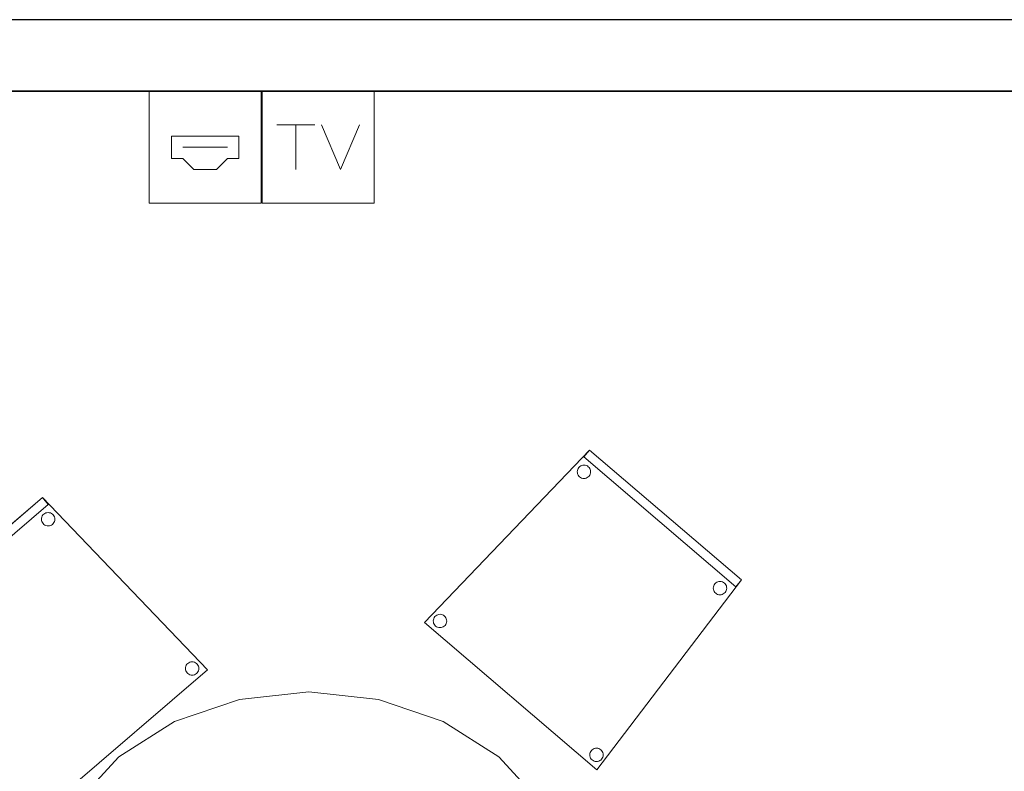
# Model space of a CAD drawing. Header units: metres. Extents: x 397.7 to 427.5, y 12.7 to 28.4.
# Tile 23 of 127: x 402 to 404.2, y 26.5 to 28.2. Entities that reach past the tile are written whole.
import ezdxf

# ---------------------------------------------------------------- set-up
doc = ezdxf.new("R2010")
doc.units = ezdxf.units.M
doc.layers.add('01_SUELOS', color=7, linetype='Continuous', lineweight=25, true_color=0x007f00)
for name, color, linetype, lineweight in [('02_MOBILIARIO', 7, 'Continuous', 18), ('A-DETL-____-MBND', 7, 'Continuous', 18), ('A-DETL-GENF-OTLN', 7, 'Continuous', 18), ('A-WALL-____-MCUT', 7, 'Continuous', 25), ('A-WALL-____-OTLN', 7, 'Continuous', 25)]:
    doc.layers.add(name, color=color, linetype=linetype, lineweight=lineweight)

# ---------------------------------------------------------------- blocks, each defined once
blk = doc.blocks.new('Family - Cadira confident_P4-153846-07_TEL_P4')
at = {"layer": 'A-DETL-____-MBND', "color": 253, "true_color": 0xaaaaaa}
for p, q in [((0, 0.4242), (0.3393, 0.7145)), ((0.3393, 0.7145), (0, 0.4242)), ((0, 0.4242), (0.3393, 0.7145)), ((0.3393, 0.7145), (0, 0.4242)), ((0.3393, 0.7145), (0.7083, 0.3293)), ((0.7083, 0.3293), (0.3393, 0.7145)), ((0.3393, 0.7145), (0.3523, 0.6993)), ((0.3523, 0.6993), (0.3393, 0.7145)), ((0.3523, 0.6993), (0.013, 0.409)), ((0.013, 0.409), (0.3523, 0.6993)), ((0.3371, 0.6659), (0.3373, 0.6685)), ((0.3373, 0.6685), (0.3371, 0.6659)), ((0.3373, 0.6633), (0.3371, 0.6659)), ((0.3371, 0.6659), (0.3373, 0.6633)), ((0.3373, 0.6685), (0.3379, 0.671)), ((0.3379, 0.671), (0.3373, 0.6685)), ((0.338, 0.6608), (0.3373, 0.6633)), ((0.3373, 0.6633), (0.338, 0.6608)), ((0.3379, 0.671), (0.339, 0.6733)), ((0.339, 0.6733), (0.3379, 0.671)), ((0.3391, 0.6584), (0.338, 0.6608)), ((0.338, 0.6608), (0.3391, 0.6584)), ((0.339, 0.6733), (0.3405, 0.6755)), ((0.3405, 0.6755), (0.339, 0.6733)), ((0.3405, 0.6755), (0.3423, 0.6773)), ((0.3423, 0.6773), (0.3405, 0.6755)), ((0.3423, 0.6773), (0.3444, 0.6789)), ((0.3444, 0.6789), (0.3423, 0.6773)), ((0.3444, 0.6789), (0.3468, 0.68)), ((0.3468, 0.68), (0.3444, 0.6789)), ((0.3468, 0.68), (0.3493, 0.6807)), ((0.3493, 0.6807), (0.3468, 0.68)), ((0.3493, 0.6807), (0.3519, 0.6809)), ((0.3519, 0.6809), (0.3493, 0.6807)), ((0.3519, 0.6809), (0.3545, 0.6807)), ((0.3545, 0.6807), (0.3519, 0.6809)), ((0.3545, 0.6807), (0.357, 0.6801)), ((0.357, 0.6801), (0.3545, 0.6807)), ((0.357, 0.6801), (0.3593, 0.679)), ((0.3593, 0.679), (0.357, 0.6801)), ((0.3593, 0.679), (0.3615, 0.6775)), ((0.3615, 0.6775), (0.3593, 0.679)), ((0.3615, 0.6775), (0.3634, 0.6757)), ((0.3634, 0.6757), (0.3615, 0.6775)), ((0.3634, 0.6757), (0.3649, 0.6736)), ((0.3649, 0.6736), (0.3634, 0.6757)), ((0.3649, 0.6736), (0.366, 0.6712)), ((0.366, 0.6712), (0.3649, 0.6736)), ((0.3661, 0.661), (0.365, 0.6587)), ((0.365, 0.6587), (0.3661, 0.661)), ((0.366, 0.6712), (0.3667, 0.6687)), ((0.3667, 0.6687), (0.366, 0.6712)), ((0.3667, 0.6635), (0.3661, 0.661)), ((0.3661, 0.661), (0.3667, 0.6635)), ((0.3667, 0.6687), (0.3669, 0.6661)), ((0.3669, 0.6661), (0.3667, 0.6687)), ((0.3669, 0.6661), (0.3667, 0.6635)), ((0.3667, 0.6635), (0.3669, 0.6661)), ((0.3407, 0.6563), (0.3391, 0.6584)), ((0.3391, 0.6584), (0.3407, 0.6563)), ((0.3425, 0.6545), (0.3407, 0.6563)), ((0.3407, 0.6563), (0.3425, 0.6545)), ((0.3447, 0.653), (0.3425, 0.6545)), ((0.3425, 0.6545), (0.3447, 0.653)), ((0.347, 0.6519), (0.3447, 0.653)), ((0.3447, 0.653), (0.347, 0.6519)), ((0.3495, 0.6513), (0.347, 0.6519)), ((0.347, 0.6519), (0.3495, 0.6513)), ((0.3521, 0.6511), (0.3495, 0.6513)), ((0.3495, 0.6513), (0.3521, 0.6511)), ((0.3547, 0.6513), (0.3521, 0.6511)), ((0.3521, 0.6511), (0.3547, 0.6513)), ((0.3572, 0.652), (0.3547, 0.6513)), ((0.3547, 0.6513), (0.3572, 0.652)), ((0.3596, 0.6531), (0.3572, 0.652)), ((0.3572, 0.652), (0.3596, 0.6531)), ((0.3617, 0.6546), (0.3596, 0.6531)), ((0.3596, 0.6531), (0.3617, 0.6546)), ((0.3635, 0.6565), (0.3617, 0.6546)), ((0.3617, 0.6546), (0.3635, 0.6565)), ((0.365, 0.6587), (0.3635, 0.6565)), ((0.3635, 0.6565), (0.365, 0.6587)), ((0.3234, 0), (0, 0.4242)), ((0, 0.4242), (0.3234, 0)), ((0.013, 0.409), (0, 0.4242)), ((0, 0.4242), (0.013, 0.409)), ((0.0383, 0.4173), (0.0405, 0.4188)), ((0.0405, 0.4188), (0.0383, 0.4173)), ((0.0405, 0.4188), (0.0428, 0.42)), ((0.0428, 0.42), (0.0405, 0.4188)), ((0.0428, 0.42), (0.0453, 0.4207)), ((0.0453, 0.4207), (0.0428, 0.42)), ((0.0453, 0.4207), (0.0479, 0.4209)), ((0.0479, 0.4209), (0.0453, 0.4207)), ((0.0479, 0.4209), (0.0505, 0.4207)), ((0.0505, 0.4207), (0.0479, 0.4209)), ((0.0505, 0.4207), (0.053, 0.4201)), ((0.053, 0.4201), (0.0505, 0.4207)), ((0.053, 0.4201), (0.0554, 0.419)), ((0.0554, 0.419), (0.053, 0.4201)), ((0.0554, 0.419), (0.0575, 0.4175)), ((0.0575, 0.4175), (0.0554, 0.419)), ((0.0331, 0.4058), (0.0333, 0.4084)), ((0.0333, 0.4084), (0.0331, 0.4058)), ((0.0334, 0.4032), (0.0331, 0.4058)), ((0.0331, 0.4058), (0.0334, 0.4032)), ((0.0333, 0.4084), (0.034, 0.4109)), ((0.034, 0.4109), (0.0333, 0.4084)), ((0.0341, 0.4007), (0.0334, 0.4032)), ((0.0334, 0.4032), (0.0341, 0.4007)), ((0.034, 0.4109), (0.035, 0.4133)), ((0.035, 0.4133), (0.034, 0.4109)), ((0.0352, 0.3984), (0.0341, 0.4007)), ((0.0341, 0.4007), (0.0352, 0.3984)), ((0.035, 0.4133), (0.0365, 0.4155)), ((0.0365, 0.4155), (0.035, 0.4133)), ((0.0367, 0.3963), (0.0352, 0.3984)), ((0.0352, 0.3984), (0.0367, 0.3963)), ((0.0365, 0.4155), (0.0383, 0.4173)), ((0.0383, 0.4173), (0.0365, 0.4155)), ((0.0386, 0.3944), (0.0367, 0.3963)), ((0.0367, 0.3963), (0.0386, 0.3944)), ((0.0575, 0.4175), (0.0594, 0.4157)), ((0.0594, 0.4157), (0.0575, 0.4175)), ((0.0596, 0.3965), (0.0578, 0.3946)), ((0.0578, 0.3946), (0.0596, 0.3965)), ((0.0594, 0.4157), (0.0609, 0.4136)), ((0.0609, 0.4136), (0.0594, 0.4157)), ((0.0611, 0.3986), (0.0596, 0.3965)), ((0.0596, 0.3965), (0.0611, 0.3986)), ((0.0609, 0.4136), (0.062, 0.4112)), ((0.062, 0.4112), (0.0609, 0.4136)), ((0.0621, 0.401), (0.0611, 0.3986)), ((0.0611, 0.3986), (0.0621, 0.401)), ((0.062, 0.4112), (0.0627, 0.4087)), ((0.0627, 0.4087), (0.062, 0.4112)), ((0.0628, 0.4035), (0.0621, 0.401)), ((0.0621, 0.401), (0.0628, 0.4035)), ((0.0627, 0.4087), (0.063, 0.4061)), ((0.063, 0.4061), (0.0627, 0.4087)), ((0.063, 0.4061), (0.0628, 0.4035)), ((0.0628, 0.4035), (0.063, 0.4061)), ((0.0407, 0.393), (0.0386, 0.3944)), ((0.0386, 0.3944), (0.0407, 0.393)), ((0.0431, 0.3919), (0.0407, 0.393)), ((0.0407, 0.393), (0.0431, 0.3919)), ((0.0456, 0.3912), (0.0431, 0.3919)), ((0.0431, 0.3919), (0.0456, 0.3912)), ((0.0482, 0.391), (0.0456, 0.3912)), ((0.0456, 0.3912), (0.0482, 0.391)), ((0.0508, 0.3913), (0.0482, 0.391)), ((0.0482, 0.391), (0.0508, 0.3913)), ((0.0533, 0.392), (0.0508, 0.3913)), ((0.0508, 0.3913), (0.0533, 0.392)), ((0.0556, 0.3931), (0.0533, 0.392)), ((0.0533, 0.392), (0.0556, 0.3931)), ((0.0578, 0.3946), (0.0556, 0.3931)), ((0.0556, 0.3931), (0.0578, 0.3946)), ((0.6587, 0.3324), (0.6589, 0.335)), ((0.6589, 0.335), (0.6587, 0.3324)), ((0.6589, 0.3299), (0.6587, 0.3324)), ((0.6587, 0.3324), (0.6589, 0.3299)), ((0.6589, 0.335), (0.6595, 0.3376)), ((0.6595, 0.3376), (0.6589, 0.335)), ((0.6595, 0.3376), (0.6606, 0.3399)), ((0.6606, 0.3399), (0.6595, 0.3376)), ((0.6606, 0.3399), (0.6621, 0.3421)), ((0.6621, 0.3421), (0.6606, 0.3399)), ((0.6621, 0.3421), (0.6639, 0.3439)), ((0.6639, 0.3439), (0.6621, 0.3421)), ((0.6639, 0.3439), (0.666, 0.3455)), ((0.666, 0.3455), (0.6639, 0.3439)), ((0.666, 0.3455), (0.6684, 0.3466)), ((0.6684, 0.3466), (0.666, 0.3455)), ((0.6684, 0.3466), (0.6709, 0.3473)), ((0.6709, 0.3473), (0.6684, 0.3466)), ((0.6709, 0.3473), (0.6735, 0.3475)), ((0.6735, 0.3475), (0.6709, 0.3473)), ((0.6735, 0.3475), (0.6761, 0.3473)), ((0.6761, 0.3473), (0.6735, 0.3475)), ((0.6761, 0.3473), (0.6786, 0.3467)), ((0.6786, 0.3467), (0.6761, 0.3473)), ((0.6786, 0.3467), (0.6809, 0.3456)), ((0.6809, 0.3456), (0.6786, 0.3467)), ((0.6809, 0.3456), (0.6831, 0.3441)), ((0.6831, 0.3441), (0.6809, 0.3456)), ((0.6831, 0.3441), (0.685, 0.3423)), ((0.685, 0.3423), (0.6831, 0.3441)), ((0.685, 0.3423), (0.6865, 0.3402)), ((0.6865, 0.3402), (0.685, 0.3423)), ((0.6865, 0.3402), (0.6876, 0.3378)), ((0.6876, 0.3378), (0.6865, 0.3402)), ((0.6876, 0.3378), (0.6883, 0.3353)), ((0.6883, 0.3353), (0.6876, 0.3378)), ((0.6883, 0.3301), (0.6877, 0.3276)), ((0.6877, 0.3276), (0.6883, 0.3301)), ((0.6883, 0.3353), (0.6885, 0.3327)), ((0.6885, 0.3327), (0.6883, 0.3353)), ((0.6885, 0.3327), (0.6883, 0.3301)), ((0.6883, 0.3301), (0.6885, 0.3327)), ((0.7083, 0.3293), (0.3234, 0)), ((0.3234, 0), (0.7083, 0.3293)), ((0.6596, 0.3273), (0.6589, 0.3299)), ((0.6589, 0.3299), (0.6596, 0.3273)), ((0.6607, 0.325), (0.6596, 0.3273)), ((0.6596, 0.3273), (0.6607, 0.325)), ((0.6622, 0.3229), (0.6607, 0.325)), ((0.6607, 0.325), (0.6622, 0.3229)), ((0.6641, 0.3211), (0.6622, 0.3229)), ((0.6622, 0.3229), (0.6641, 0.3211)), ((0.6663, 0.3196), (0.6641, 0.3211)), ((0.6641, 0.3211), (0.6663, 0.3196)), ((0.6686, 0.3185), (0.6663, 0.3196)), ((0.6663, 0.3196), (0.6686, 0.3185)), ((0.6711, 0.3179), (0.6686, 0.3185)), ((0.6686, 0.3185), (0.6711, 0.3179)), ((0.6737, 0.3177), (0.6711, 0.3179)), ((0.6711, 0.3179), (0.6737, 0.3177)), ((0.6763, 0.3179), (0.6737, 0.3177)), ((0.6737, 0.3177), (0.6763, 0.3179)), ((0.6788, 0.3186), (0.6763, 0.3179)), ((0.6763, 0.3179), (0.6788, 0.3186)), ((0.6812, 0.3197), (0.6788, 0.3186)), ((0.6788, 0.3186), (0.6812, 0.3197)), ((0.6833, 0.3212), (0.6812, 0.3197)), ((0.6812, 0.3197), (0.6833, 0.3212)), ((0.6851, 0.3231), (0.6833, 0.3212)), ((0.6833, 0.3212), (0.6851, 0.3231)), ((0.6866, 0.3252), (0.6851, 0.3231)), ((0.6851, 0.3231), (0.6866, 0.3252)), ((0.6877, 0.3276), (0.6866, 0.3252)), ((0.6866, 0.3252), (0.6877, 0.3276)), ((0.3125, 0.0431), (0.3143, 0.0449)), ((0.3143, 0.0449), (0.3125, 0.0431)), ((0.3143, 0.0449), (0.3165, 0.0464)), ((0.3165, 0.0464), (0.3143, 0.0449)), ((0.3165, 0.0464), (0.3188, 0.0475)), ((0.3188, 0.0475), (0.3165, 0.0464)), ((0.3188, 0.0475), (0.3213, 0.0482)), ((0.3213, 0.0482), (0.3188, 0.0475)), ((0.3213, 0.0482), (0.3239, 0.0485)), ((0.3239, 0.0485), (0.3213, 0.0482)), ((0.3239, 0.0485), (0.3265, 0.0483)), ((0.3265, 0.0483), (0.3239, 0.0485)), ((0.3265, 0.0483), (0.329, 0.0476)), ((0.329, 0.0476), (0.3265, 0.0483)), ((0.329, 0.0476), (0.3314, 0.0466)), ((0.3314, 0.0466), (0.329, 0.0476)), ((0.3314, 0.0466), (0.3335, 0.0451)), ((0.3335, 0.0451), (0.3314, 0.0466)), ((0.3335, 0.0451), (0.3354, 0.0433)), ((0.3354, 0.0433), (0.3335, 0.0451)), ((0.3091, 0.0334), (0.3093, 0.036)), ((0.3093, 0.036), (0.3091, 0.0334)), ((0.3094, 0.0308), (0.3091, 0.0334)), ((0.3091, 0.0334), (0.3094, 0.0308)), ((0.3093, 0.036), (0.31, 0.0385)), ((0.31, 0.0385), (0.3093, 0.036)), ((0.3101, 0.0283), (0.3094, 0.0308)), ((0.3094, 0.0308), (0.3101, 0.0283)), ((0.31, 0.0385), (0.311, 0.0409)), ((0.311, 0.0409), (0.31, 0.0385)), ((0.3112, 0.026), (0.3101, 0.0283)), ((0.3101, 0.0283), (0.3112, 0.026)), ((0.311, 0.0409), (0.3125, 0.0431)), ((0.3125, 0.0431), (0.311, 0.0409)), ((0.3127, 0.0238), (0.3112, 0.026)), ((0.3112, 0.026), (0.3127, 0.0238)), ((0.3146, 0.022), (0.3127, 0.0238)), ((0.3127, 0.0238), (0.3146, 0.022)), ((0.3167, 0.0206), (0.3146, 0.022)), ((0.3146, 0.022), (0.3167, 0.0206)), ((0.3338, 0.0222), (0.3316, 0.0207)), ((0.3316, 0.0207), (0.3338, 0.0222)), ((0.3356, 0.0241), (0.3338, 0.0222)), ((0.3338, 0.0222), (0.3356, 0.0241)), ((0.3354, 0.0433), (0.3369, 0.0412)), ((0.3369, 0.0412), (0.3354, 0.0433)), ((0.3371, 0.0262), (0.3356, 0.0241)), ((0.3356, 0.0241), (0.3371, 0.0262)), ((0.3369, 0.0412), (0.338, 0.0388)), ((0.338, 0.0388), (0.3369, 0.0412)), ((0.3381, 0.0286), (0.3371, 0.0262)), ((0.3371, 0.0262), (0.3381, 0.0286)), ((0.338, 0.0388), (0.3387, 0.0363)), ((0.3387, 0.0363), (0.338, 0.0388)), ((0.3388, 0.0311), (0.3381, 0.0286)), ((0.3381, 0.0286), (0.3388, 0.0311)), ((0.3387, 0.0363), (0.339, 0.0337)), ((0.339, 0.0337), (0.3387, 0.0363)), ((0.339, 0.0337), (0.3388, 0.0311)), ((0.3388, 0.0311), (0.339, 0.0337)), ((0.3191, 0.0195), (0.3167, 0.0206)), ((0.3167, 0.0206), (0.3191, 0.0195)), ((0.3216, 0.0188), (0.3191, 0.0195)), ((0.3191, 0.0195), (0.3216, 0.0188)), ((0.3242, 0.0186), (0.3216, 0.0188)), ((0.3216, 0.0188), (0.3242, 0.0186)), ((0.3268, 0.0189), (0.3242, 0.0186)), ((0.3242, 0.0186), (0.3268, 0.0189)), ((0.3293, 0.0196), (0.3268, 0.0189)), ((0.3268, 0.0189), (0.3293, 0.0196)), ((0.3316, 0.0207), (0.3293, 0.0196)), ((0.3293, 0.0196), (0.3316, 0.0207))]:
    blk.add_line(p, q, dxfattribs=at)
blk = doc.blocks.new('Family - Taula 200X120_P4-153937-07_TEL_P4')
at = {"layer": 'A-DETL-____-MBND', "color": 253, "true_color": 0xaaaaaa}
for p, q in [((0.4447, 1.9692), (0.5999, 1.9861)), ((0.5999, 1.9861), (0.4447, 1.9692)), ((0.5999, 1.9861), (0.7552, 1.9692)), ((0.7552, 1.9692), (0.5999, 1.9861)), ((0.3, 1.9196), (0.4447, 1.9692)), ((0.4447, 1.9692), (0.3, 1.9196)), ((0.7552, 1.9692), (0.8999, 1.9196)), ((0.8999, 1.9196), (0.7552, 1.9692)), ((0.1757, 1.8407), (0.3, 1.9196)), ((0.3, 1.9196), (0.1757, 1.8407)), ((0.8999, 1.9196), (1.0242, 1.8407)), ((1.0242, 1.8407), (0.8999, 1.9196)), ((0.0804, 1.7378), (0.1757, 1.8407)), ((0.1757, 1.8407), (0.0804, 1.7378)), ((1.0242, 1.8407), (1.1195, 1.7378)), ((1.1195, 1.7378), (1.0242, 1.8407)), ((0.0204, 1.6181), (0.0804, 1.7378)), ((0.0804, 1.7378), (0.0204, 1.6181)), ((1.1195, 1.7378), (1.1795, 1.6181)), ((1.1795, 1.6181), (1.1195, 1.7378)), ((0, 1.4896), (0.0204, 1.6181)), ((0.0204, 1.6181), (0, 1.4896)), ((1.1795, 1.6181), (1.1999, 1.4896)), ((1.1999, 1.4896), (1.1795, 1.6181)), ((0.0521, 1.4813), (0.0521, 1.5227)), ((0.0521, 1.5227), (0.1021, 1.5227)), ((0.1021, 1.5227), (0.0521, 1.5227)), ((0.0521, 1.5227), (0.0521, 1.4813)), ((0.1021, 1.5227), (0.1021, 1.4813)), ((0.1021, 1.4813), (0.1021, 1.5227)), ((1.0999, 1.4813), (1.0999, 1.5227)), ((1.0999, 1.5227), (1.1499, 1.5227)), ((1.1499, 1.5227), (1.0999, 1.5227)), ((1.0999, 1.5227), (1.0999, 1.4813)), ((1.1499, 1.5227), (1.1499, 1.4813)), ((1.1499, 1.4813), (1.1499, 1.5227)), ((0, 0.4965), (0, 1.4896)), ((0, 1.4896), (0, 0.4965)), ((0.1021, 1.4813), (0.0521, 1.4813)), ((0.0521, 1.4813), (0.1021, 1.4813)), ((1.1499, 1.4813), (1.0999, 1.4813)), ((1.0999, 1.4813), (1.1499, 1.4813)), ((1.1999, 1.4896), (1.1999, 0.4965)), ((1.1999, 0.4965), (1.1999, 1.4896)), ((0.0204, 0.368), (0, 0.4965)), ((0, 0.4965), (0.0204, 0.368)), ((0.0521, 0.4551), (0.0521, 0.4965)), ((0.0521, 0.4965), (0.1021, 0.4965)), ((0.1021, 0.4965), (0.0521, 0.4965)), ((0.0521, 0.4965), (0.0521, 0.4551)), ((0.1021, 0.4965), (0.1021, 0.4551)), ((0.1021, 0.4551), (0.1021, 0.4965)), ((1.0999, 0.4551), (1.0999, 0.4965)), ((1.0999, 0.4965), (1.1499, 0.4965)), ((1.1499, 0.4965), (1.0999, 0.4965)), ((1.0999, 0.4965), (1.0999, 0.4551)), ((1.1499, 0.4965), (1.1499, 0.4551)), ((1.1499, 0.4551), (1.1499, 0.4965)), ((1.1999, 0.4965), (1.1795, 0.368)), ((1.1795, 0.368), (1.1999, 0.4965)), ((0.1021, 0.4551), (0.0521, 0.4551)), ((0.0521, 0.4551), (0.1021, 0.4551)), ((1.1499, 0.4551), (1.0999, 0.4551)), ((1.0999, 0.4551), (1.1499, 0.4551)), ((0.0804, 0.2483), (0.0204, 0.368)), ((0.0204, 0.368), (0.0804, 0.2483)), ((1.1795, 0.368), (1.1195, 0.2483)), ((1.1195, 0.2483), (1.1795, 0.368)), ((0.1757, 0.1454), (0.0804, 0.2483)), ((0.0804, 0.2483), (0.1757, 0.1454)), ((1.1195, 0.2483), (1.0242, 0.1454)), ((1.0242, 0.1454), (1.1195, 0.2483)), ((0.3, 0.0665), (0.1757, 0.1454)), ((0.1757, 0.1454), (0.3, 0.0665)), ((1.0242, 0.1454), (0.8999, 0.0665)), ((0.8999, 0.0665), (1.0242, 0.1454)), ((0.4447, 0.0169), (0.3, 0.0665)), ((0.3, 0.0665), (0.4447, 0.0169)), ((0.8999, 0.0665), (0.7552, 0.0169)), ((0.7552, 0.0169), (0.8999, 0.0665)), ((0.5999, 0), (0.4447, 0.0169)), ((0.4447, 0.0169), (0.5999, 0)), ((0.7552, 0.0169), (0.5999, 0)), ((0.5999, 0), (0.7552, 0.0169))]:
    blk.add_line(p, q, dxfattribs=at)
blk = doc.blocks.new('Family - Cadira confident_P4-154219-07_TEL_P4')
at = {"layer": 'A-DETL-____-MBND', "color": 253, "true_color": 0xaaaaaa}
for p, q in [((0, 0.3293), (0.369, 0.7145)), ((0.369, 0.7145), (0, 0.3293)), ((0.356, 0.6993), (0.369, 0.7145)), ((0.369, 0.7145), (0.356, 0.6993)), ((0.369, 0.7145), (0.7083, 0.4242)), ((0.7083, 0.4242), (0.369, 0.7145)), ((0.369, 0.7145), (0.7083, 0.4242)), ((0.7083, 0.4242), (0.369, 0.7145)), ((0.6953, 0.409), (0.356, 0.6993)), ((0.356, 0.6993), (0.6953, 0.409)), ((0.3414, 0.6661), (0.3416, 0.6687)), ((0.3416, 0.6687), (0.3414, 0.6661)), ((0.3416, 0.6635), (0.3414, 0.6661)), ((0.3414, 0.6661), (0.3416, 0.6635)), ((0.3416, 0.6687), (0.3423, 0.6712)), ((0.3423, 0.6712), (0.3416, 0.6687)), ((0.3422, 0.661), (0.3416, 0.6635)), ((0.3416, 0.6635), (0.3422, 0.661)), ((0.3433, 0.6587), (0.3422, 0.661)), ((0.3422, 0.661), (0.3433, 0.6587)), ((0.3423, 0.6712), (0.3435, 0.6736)), ((0.3435, 0.6736), (0.3423, 0.6712)), ((0.3435, 0.6736), (0.345, 0.6757)), ((0.345, 0.6757), (0.3435, 0.6736)), ((0.345, 0.6757), (0.3468, 0.6775)), ((0.3468, 0.6775), (0.345, 0.6757)), ((0.3468, 0.6775), (0.349, 0.679)), ((0.349, 0.679), (0.3468, 0.6775)), ((0.349, 0.679), (0.3513, 0.6801)), ((0.3513, 0.6801), (0.349, 0.679)), ((0.3513, 0.6801), (0.3539, 0.6807)), ((0.3539, 0.6807), (0.3513, 0.6801)), ((0.3539, 0.6807), (0.3565, 0.6809)), ((0.3565, 0.6809), (0.3539, 0.6807)), ((0.3565, 0.6809), (0.3591, 0.6807)), ((0.3591, 0.6807), (0.3565, 0.6809)), ((0.3591, 0.6807), (0.3616, 0.68)), ((0.3616, 0.68), (0.3591, 0.6807)), ((0.3616, 0.68), (0.3639, 0.6789)), ((0.3639, 0.6789), (0.3616, 0.68)), ((0.3639, 0.6789), (0.366, 0.6773)), ((0.366, 0.6773), (0.3639, 0.6789)), ((0.366, 0.6773), (0.3679, 0.6755)), ((0.3679, 0.6755), (0.366, 0.6773)), ((0.3679, 0.6755), (0.3693, 0.6733)), ((0.3693, 0.6733), (0.3679, 0.6755)), ((0.3703, 0.6608), (0.3692, 0.6584)), ((0.3692, 0.6584), (0.3703, 0.6608)), ((0.3693, 0.6733), (0.3704, 0.671)), ((0.3704, 0.671), (0.3693, 0.6733)), ((0.371, 0.6633), (0.3703, 0.6608)), ((0.3703, 0.6608), (0.371, 0.6633)), ((0.3704, 0.671), (0.3711, 0.6685)), ((0.3711, 0.6685), (0.3704, 0.671)), ((0.3713, 0.6659), (0.371, 0.6633)), ((0.371, 0.6633), (0.3713, 0.6659)), ((0.3711, 0.6685), (0.3713, 0.6659)), ((0.3713, 0.6659), (0.3711, 0.6685)), ((0.3448, 0.6565), (0.3433, 0.6587)), ((0.3433, 0.6587), (0.3448, 0.6565)), ((0.3466, 0.6546), (0.3448, 0.6565)), ((0.3448, 0.6565), (0.3466, 0.6546)), ((0.3487, 0.6531), (0.3466, 0.6546)), ((0.3466, 0.6546), (0.3487, 0.6531)), ((0.3511, 0.652), (0.3487, 0.6531)), ((0.3487, 0.6531), (0.3511, 0.652)), ((0.3536, 0.6513), (0.3511, 0.652)), ((0.3511, 0.652), (0.3536, 0.6513)), ((0.3562, 0.6511), (0.3536, 0.6513)), ((0.3536, 0.6513), (0.3562, 0.6511)), ((0.3588, 0.6513), (0.3562, 0.6511)), ((0.3562, 0.6511), (0.3588, 0.6513)), ((0.3613, 0.6519), (0.3588, 0.6513)), ((0.3588, 0.6513), (0.3613, 0.6519)), ((0.3637, 0.653), (0.3613, 0.6519)), ((0.3613, 0.6519), (0.3637, 0.653)), ((0.3658, 0.6545), (0.3637, 0.653)), ((0.3637, 0.653), (0.3658, 0.6545)), ((0.3677, 0.6563), (0.3658, 0.6545)), ((0.3658, 0.6545), (0.3677, 0.6563)), ((0.3692, 0.6584), (0.3677, 0.6563)), ((0.3677, 0.6563), (0.3692, 0.6584)), ((0.7083, 0.4242), (0.3849, 0)), ((0.3849, 0), (0.7083, 0.4242)), ((0.6508, 0.4175), (0.6529, 0.419)), ((0.6529, 0.419), (0.6508, 0.4175)), ((0.6529, 0.419), (0.6553, 0.4201)), ((0.6553, 0.4201), (0.6529, 0.419)), ((0.6553, 0.4201), (0.6578, 0.4207)), ((0.6578, 0.4207), (0.6553, 0.4201)), ((0.6578, 0.4207), (0.6604, 0.4209)), ((0.6604, 0.4209), (0.6578, 0.4207)), ((0.6604, 0.4209), (0.663, 0.4207)), ((0.663, 0.4207), (0.6604, 0.4209)), ((0.663, 0.4207), (0.6655, 0.42)), ((0.6655, 0.42), (0.663, 0.4207)), ((0.6655, 0.42), (0.6679, 0.4188)), ((0.6679, 0.4188), (0.6655, 0.42)), ((0.6679, 0.4188), (0.67, 0.4173)), ((0.67, 0.4173), (0.6679, 0.4188)), ((0.7083, 0.4242), (0.6953, 0.409)), ((0.6953, 0.409), (0.7083, 0.4242)), ((0.6453, 0.4061), (0.6456, 0.4087)), ((0.6456, 0.4087), (0.6453, 0.4061)), ((0.6455, 0.4035), (0.6453, 0.4061)), ((0.6453, 0.4061), (0.6455, 0.4035)), ((0.6462, 0.401), (0.6455, 0.4035)), ((0.6455, 0.4035), (0.6462, 0.401)), ((0.6456, 0.4087), (0.6463, 0.4112)), ((0.6463, 0.4112), (0.6456, 0.4087)), ((0.6473, 0.3986), (0.6462, 0.401)), ((0.6462, 0.401), (0.6473, 0.3986)), ((0.6463, 0.4112), (0.6474, 0.4136)), ((0.6474, 0.4136), (0.6463, 0.4112)), ((0.6487, 0.3965), (0.6473, 0.3986)), ((0.6473, 0.3986), (0.6487, 0.3965)), ((0.6474, 0.4136), (0.6489, 0.4157)), ((0.6489, 0.4157), (0.6474, 0.4136)), ((0.6506, 0.3946), (0.6487, 0.3965)), ((0.6487, 0.3965), (0.6506, 0.3946)), ((0.6489, 0.4157), (0.6508, 0.4175)), ((0.6508, 0.4175), (0.6489, 0.4157)), ((0.6716, 0.3963), (0.6698, 0.3944)), ((0.6698, 0.3944), (0.6716, 0.3963)), ((0.67, 0.4173), (0.6718, 0.4155)), ((0.6718, 0.4155), (0.67, 0.4173)), ((0.6731, 0.3984), (0.6716, 0.3963)), ((0.6716, 0.3963), (0.6731, 0.3984)), ((0.6718, 0.4155), (0.6733, 0.4133)), ((0.6733, 0.4133), (0.6718, 0.4155)), ((0.6743, 0.4007), (0.6731, 0.3984)), ((0.6731, 0.3984), (0.6743, 0.4007)), ((0.6733, 0.4133), (0.6744, 0.4109)), ((0.6744, 0.4109), (0.6733, 0.4133)), ((0.675, 0.4032), (0.6743, 0.4007)), ((0.6743, 0.4007), (0.675, 0.4032)), ((0.6744, 0.4109), (0.675, 0.4084)), ((0.675, 0.4084), (0.6744, 0.4109)), ((0.675, 0.4084), (0.6752, 0.4058)), ((0.6752, 0.4058), (0.675, 0.4084)), ((0.6752, 0.4058), (0.675, 0.4032)), ((0.675, 0.4032), (0.6752, 0.4058)), ((0.6527, 0.3931), (0.6506, 0.3946)), ((0.6506, 0.3946), (0.6527, 0.3931)), ((0.655, 0.392), (0.6527, 0.3931)), ((0.6527, 0.3931), (0.655, 0.392)), ((0.6575, 0.3913), (0.655, 0.392)), ((0.655, 0.392), (0.6575, 0.3913)), ((0.6601, 0.391), (0.6575, 0.3913)), ((0.6575, 0.3913), (0.6601, 0.391)), ((0.6627, 0.3912), (0.6601, 0.391)), ((0.6601, 0.391), (0.6627, 0.3912)), ((0.6652, 0.3919), (0.6627, 0.3912)), ((0.6627, 0.3912), (0.6652, 0.3919)), ((0.6676, 0.393), (0.6652, 0.3919)), ((0.6652, 0.3919), (0.6676, 0.393)), ((0.6698, 0.3944), (0.6676, 0.393)), ((0.6676, 0.393), (0.6698, 0.3944)), ((0.0198, 0.3327), (0.02, 0.3353)), ((0.02, 0.3353), (0.0198, 0.3327)), ((0.02, 0.3301), (0.0198, 0.3327)), ((0.0198, 0.3327), (0.02, 0.3301)), ((0.02, 0.3353), (0.0207, 0.3378)), ((0.0207, 0.3378), (0.02, 0.3353)), ((0.0206, 0.3276), (0.02, 0.3301)), ((0.02, 0.3301), (0.0206, 0.3276)), ((0.0207, 0.3378), (0.0219, 0.3402)), ((0.0219, 0.3402), (0.0207, 0.3378)), ((0.0219, 0.3402), (0.0234, 0.3423)), ((0.0234, 0.3423), (0.0219, 0.3402)), ((0.0234, 0.3423), (0.0252, 0.3441)), ((0.0252, 0.3441), (0.0234, 0.3423)), ((0.0252, 0.3441), (0.0274, 0.3456)), ((0.0274, 0.3456), (0.0252, 0.3441)), ((0.0274, 0.3456), (0.0297, 0.3467)), ((0.0297, 0.3467), (0.0274, 0.3456)), ((0.0297, 0.3467), (0.0323, 0.3473)), ((0.0323, 0.3473), (0.0297, 0.3467)), ((0.0323, 0.3473), (0.0349, 0.3475)), ((0.0349, 0.3475), (0.0323, 0.3473)), ((0.0349, 0.3475), (0.0375, 0.3473)), ((0.0375, 0.3473), (0.0349, 0.3475)), ((0.0375, 0.3473), (0.04, 0.3466)), ((0.04, 0.3466), (0.0375, 0.3473)), ((0.04, 0.3466), (0.0423, 0.3455)), ((0.0423, 0.3455), (0.04, 0.3466)), ((0.0423, 0.3455), (0.0444, 0.3439)), ((0.0444, 0.3439), (0.0423, 0.3455)), ((0.0444, 0.3439), (0.0463, 0.3421)), ((0.0463, 0.3421), (0.0444, 0.3439)), ((0.0463, 0.3421), (0.0477, 0.3399)), ((0.0477, 0.3399), (0.0463, 0.3421)), ((0.0477, 0.3399), (0.0488, 0.3376)), ((0.0488, 0.3376), (0.0477, 0.3399)), ((0.0488, 0.3376), (0.0495, 0.335)), ((0.0495, 0.335), (0.0488, 0.3376)), ((0.0497, 0.3324), (0.0494, 0.3299)), ((0.0494, 0.3299), (0.0497, 0.3324)), ((0.0495, 0.335), (0.0497, 0.3324)), ((0.0497, 0.3324), (0.0495, 0.335)), ((0.3849, 0), (0, 0.3293)), ((0, 0.3293), (0.3849, 0)), ((0.0217, 0.3252), (0.0206, 0.3276)), ((0.0206, 0.3276), (0.0217, 0.3252)), ((0.0232, 0.3231), (0.0217, 0.3252)), ((0.0217, 0.3252), (0.0232, 0.3231)), ((0.025, 0.3212), (0.0232, 0.3231)), ((0.0232, 0.3231), (0.025, 0.3212)), ((0.0271, 0.3197), (0.025, 0.3212)), ((0.025, 0.3212), (0.0271, 0.3197)), ((0.0295, 0.3186), (0.0271, 0.3197)), ((0.0271, 0.3197), (0.0295, 0.3186)), ((0.032, 0.3179), (0.0295, 0.3186)), ((0.0295, 0.3186), (0.032, 0.3179)), ((0.0346, 0.3177), (0.032, 0.3179)), ((0.032, 0.3179), (0.0346, 0.3177)), ((0.0372, 0.3179), (0.0346, 0.3177)), ((0.0346, 0.3177), (0.0372, 0.3179)), ((0.0397, 0.3185), (0.0372, 0.3179)), ((0.0372, 0.3179), (0.0397, 0.3185)), ((0.0421, 0.3196), (0.0397, 0.3185)), ((0.0397, 0.3185), (0.0421, 0.3196)), ((0.0442, 0.3211), (0.0421, 0.3196)), ((0.0421, 0.3196), (0.0442, 0.3211)), ((0.0461, 0.3229), (0.0442, 0.3211)), ((0.0442, 0.3211), (0.0461, 0.3229)), ((0.0476, 0.325), (0.0461, 0.3229)), ((0.0461, 0.3229), (0.0476, 0.325)), ((0.0487, 0.3273), (0.0476, 0.325)), ((0.0476, 0.325), (0.0487, 0.3273)), ((0.0494, 0.3299), (0.0487, 0.3273)), ((0.0487, 0.3273), (0.0494, 0.3299)), ((0.3729, 0.0433), (0.3748, 0.0451)), ((0.3748, 0.0451), (0.3729, 0.0433)), ((0.3748, 0.0451), (0.3769, 0.0466)), ((0.3769, 0.0466), (0.3748, 0.0451)), ((0.3769, 0.0466), (0.3793, 0.0476)), ((0.3793, 0.0476), (0.3769, 0.0466)), ((0.3793, 0.0476), (0.3818, 0.0483)), ((0.3818, 0.0483), (0.3793, 0.0476)), ((0.3818, 0.0483), (0.3844, 0.0485)), ((0.3844, 0.0485), (0.3818, 0.0483)), ((0.3844, 0.0485), (0.387, 0.0482)), ((0.387, 0.0482), (0.3844, 0.0485)), ((0.387, 0.0482), (0.3895, 0.0475)), ((0.3895, 0.0475), (0.387, 0.0482)), ((0.3895, 0.0475), (0.3919, 0.0464)), ((0.3919, 0.0464), (0.3895, 0.0475)), ((0.3919, 0.0464), (0.394, 0.0449)), ((0.394, 0.0449), (0.3919, 0.0464)), ((0.394, 0.0449), (0.3958, 0.0431)), ((0.3958, 0.0431), (0.394, 0.0449)), ((0.3693, 0.0337), (0.3696, 0.0363)), ((0.3696, 0.0363), (0.3693, 0.0337)), ((0.3695, 0.0311), (0.3693, 0.0337)), ((0.3693, 0.0337), (0.3695, 0.0311)), ((0.3702, 0.0286), (0.3695, 0.0311)), ((0.3695, 0.0311), (0.3702, 0.0286)), ((0.3696, 0.0363), (0.3703, 0.0388)), ((0.3703, 0.0388), (0.3696, 0.0363)), ((0.3713, 0.0262), (0.3702, 0.0286)), ((0.3702, 0.0286), (0.3713, 0.0262)), ((0.3703, 0.0388), (0.3714, 0.0412)), ((0.3714, 0.0412), (0.3703, 0.0388)), ((0.3727, 0.0241), (0.3713, 0.0262)), ((0.3713, 0.0262), (0.3727, 0.0241)), ((0.3714, 0.0412), (0.3729, 0.0433)), ((0.3729, 0.0433), (0.3714, 0.0412)), ((0.3746, 0.0222), (0.3727, 0.0241)), ((0.3727, 0.0241), (0.3746, 0.0222)), ((0.3767, 0.0207), (0.3746, 0.0222)), ((0.3746, 0.0222), (0.3767, 0.0207)), ((0.3938, 0.022), (0.3916, 0.0206)), ((0.3916, 0.0206), (0.3938, 0.022)), ((0.3956, 0.0238), (0.3938, 0.022)), ((0.3938, 0.022), (0.3956, 0.0238)), ((0.3971, 0.026), (0.3956, 0.0238)), ((0.3956, 0.0238), (0.3971, 0.026)), ((0.3958, 0.0431), (0.3973, 0.0409)), ((0.3973, 0.0409), (0.3958, 0.0431)), ((0.3983, 0.0283), (0.3971, 0.026)), ((0.3971, 0.026), (0.3983, 0.0283)), ((0.3973, 0.0409), (0.3984, 0.0385)), ((0.3984, 0.0385), (0.3973, 0.0409)), ((0.399, 0.0308), (0.3983, 0.0283)), ((0.3983, 0.0283), (0.399, 0.0308)), ((0.3984, 0.0385), (0.399, 0.036)), ((0.399, 0.036), (0.3984, 0.0385)), ((0.399, 0.036), (0.3992, 0.0334)), ((0.3992, 0.0334), (0.399, 0.036)), ((0.3992, 0.0334), (0.399, 0.0308)), ((0.399, 0.0308), (0.3992, 0.0334)), ((0.379, 0.0196), (0.3767, 0.0207)), ((0.3767, 0.0207), (0.379, 0.0196)), ((0.3815, 0.0189), (0.379, 0.0196)), ((0.379, 0.0196), (0.3815, 0.0189)), ((0.3841, 0.0186), (0.3815, 0.0189)), ((0.3815, 0.0189), (0.3841, 0.0186)), ((0.3867, 0.0188), (0.3841, 0.0186)), ((0.3841, 0.0186), (0.3867, 0.0188)), ((0.3892, 0.0195), (0.3867, 0.0188)), ((0.3867, 0.0188), (0.3892, 0.0195)), ((0.3916, 0.0206), (0.3892, 0.0195)), ((0.3892, 0.0195), (0.3916, 0.0206))]:
    blk.add_line(p, q, dxfattribs=at)
blk = doc.blocks.new('Family - Evans P4-154228-07_TEL_P4')
at = {"layer": 'A-WALL-____-MCUT', "color": 253, "true_color": 0xaaaaaa}
for p, q in [((25.5877, 0.16), (0.0332, 0.16)), ((0, 0), (25.556, 0))]:
    blk.add_line(p, q, dxfattribs=at)
at = {"layer": 'A-WALL-____-OTLN', "color": 253, "true_color": 0xaaaaaa}
for p, q in [((25.5877, 0.16), (0.0332, 0.16)), ((0, 0), (25.556, 0))]:
    blk.add_line(p, q, dxfattribs=at)
at = {"layer": 'A-WALL-____-OTLN', "color": 253, "lineweight": 18, "true_color": 0xaaaaaa}
blk.add_line((0, 0), (25.556, 0), dxfattribs=at)
blk = doc.blocks.new('Family - LONDR55-XX_ZZ-ARQ-CAA-M3D-Londres55-154484-07_TEL_P4')
at = {"layer": '01_SUELOS', "color": 9, "true_color": 0xaad4aa}
for p, q in [((6.0418, 14.9576), (2.9635, 14.9576)), ((2.9635, 14.9576), (6.0418, 14.9576))]:
    blk.add_line(p, q, dxfattribs=at)
blk = doc.blocks.new('LONDR55-XX_ZZ-ARQ-CAA-M3D-Londres55_ifc-1-07_TEL_P4')
at = {"layer": '01_SUELOS', "color": 253, "lineweight": 18, "true_color": 0xaaaaaa}
blk.add_blockref('Family - LONDR55-XX_ZZ-ARQ-CAA-M3D-Londres55-154484-07_TEL_P4', (398.2952, 13.1106), dxfattribs=at)
at = {"layer": '02_MOBILIARIO', "color": 253, "lineweight": 18, "true_color": 0xaaaaaa}
for name, p in [('Family - Cadira confident_P4-154219-07_TEL_P4', (402.9206, 26.5523)), ('Family - Cadira confident_P4-153846-07_TEL_P4', (401.7281, 26.4462)), ('Family - Taula 200X120_P4-153937-07_TEL_P4', (402.0626, 24.7406))]:
    blk.add_blockref(name, p, dxfattribs=at)
at = {"layer": 'A-WALL-____-OTLN', "color": 253, "lineweight": 18, "true_color": 0xaaaaaa, "rotation": 180}
blk.add_blockref('Family - Evans P4-154228-07_TEL_P4', (426.8464, 28.2282), dxfattribs=at)
blk = doc.blocks.new('ZYR_08_01_02 Presa Simple - 08 HDMI-931449-07_TEL_P4')
at = {"layer": 'A-DETL-GENF-OTLN', "color": 6, "true_color": 0xff00ff}
for p, q in [((-0.4501, 0), (-0.2001, 0)), ((-0.4501, -0.25), (-0.4501, 0)), ((-0.4501, 0), (-0.2001, 0)), ((-0.4501, -0.25), (-0.4501, 0)), ((-0.2001, 0), (-0.2001, -0.25)), ((-0.2001, 0), (-0.2001, -0.25)), ((-0.4001, -0.1), (-0.4001, -0.15)), ((-0.4001, -0.1), (-0.2501, -0.1)), ((-0.4001, -0.1), (-0.4001, -0.15)), ((-0.4001, -0.1), (-0.2501, -0.1)), ((-0.2501, -0.1), (-0.2501, -0.15)), ((-0.2501, -0.1), (-0.2501, -0.15)), ((-0.3751, -0.125), (-0.2751, -0.125)), ((-0.3751, -0.125), (-0.2751, -0.125)), ((-0.4001, -0.15), (-0.3751, -0.15)), ((-0.4001, -0.15), (-0.3751, -0.15)), ((-0.3751, -0.15), (-0.3501, -0.175)), ((-0.3751, -0.15), (-0.3501, -0.175)), ((-0.2751, -0.15), (-0.3001, -0.175)), ((-0.2751, -0.15), (-0.3001, -0.175)), ((-0.2501, -0.15), (-0.2751, -0.15)), ((-0.2501, -0.15), (-0.2751, -0.15)), ((-0.3501, -0.175), (-0.3001, -0.175)), ((-0.3501, -0.175), (-0.3001, -0.175)), ((-0.2001, -0.25), (-0.4501, -0.25)), ((-0.2001, -0.25), (-0.4501, -0.25))]:
    blk.add_line(p, q, dxfattribs=at)
blk = doc.blocks.new('ZYR_08_01_02 Presa Simple - 02 TV-931450-07_TEL_P4')
at = {"layer": 'A-DETL-GENF-OTLN', "color": 6, "true_color": 0xff00ff}
for p, q in [((-0.1121, 0), (0.1379, 0)), ((-0.1121, -0.25), (-0.1121, 0)), ((0.1379, 0), (0.1379, -0.25)), ((-0.0796, -0.075), (0.0054, -0.075)), ((-0.0371, -0.075), (-0.0371, -0.175)), ((0.0629, -0.175), (0.0204, -0.075)), ((0.0629, -0.175), (0.1054, -0.075)), ((0.1379, -0.25), (-0.1121, -0.25))]:
    blk.add_line(p, q, dxfattribs=at)

msp = doc.modelspace()

# ---------------------------------------------------------------- block references
at = {"lineweight": 5}
msp.add_blockref('LONDR55-XX_ZZ-ARQ-CAA-M3D-Londres55_ifc-1-07_TEL_P4', (0, 0), dxfattribs=at)
at = {"layer": 'A-DETL-GENF-OTLN', "color": 6, "true_color": 0xff00ff}
for name, p in [('ZYR_08_01_02 Presa Simple - 08 HDMI-931449-07_TEL_P4', (402.7559, 28.0682)), ('ZYR_08_01_02 Presa Simple - 02 TV-931450-07_TEL_P4', (402.6704, 28.0682))]:
    msp.add_blockref(name, p, dxfattribs=at)

doc.saveas('drawing.dxf')
